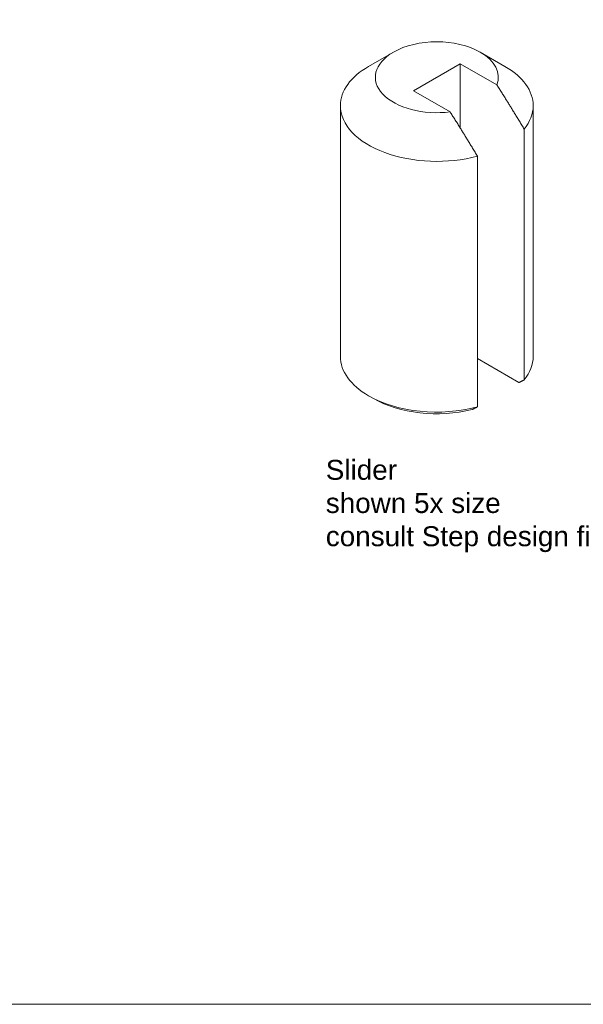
# Model space of a CAD drawing. Header units: inches. Extents: x 0 to 59.3, y 0 to 35.1.
# Tile 2 of 4: x 19.7 to 26.1, y 0 to 11.3. Entities that reach past the tile are written whole.
import ezdxf

# ---------------------------------------------------------------- set-up
doc = ezdxf.new("R2010")
doc.units = ezdxf.units.IN
doc.header["$MEASUREMENT"] = 0
for name, color, linetype, lineweight in [('CONTINUOUS', 7, 'Continuous', 0), ('DIMENSIONS', 7, 'Continuous', 0), ('VISIBLE', 7, 'Continuous', 0)]:
    doc.layers.add(name, color=color, linetype=linetype, lineweight=lineweight)
doc.dimstyles.get("Standard").update_dxf_attribs({"dimtxt": 0.18, "dimasz": 0.18, "dimexe": 0.18, "dimexo": 0.0625, "dimgap": 0.09, "dimtad": 0, "dimtih": 1, "dimtoh": 1, "dimdec": 4, "dimzin": 0, "dimdsep": 46, "dimtxsty": 'Standard', "dimcen": 0.09, "dimadec": 0, "dimazin": 0, "dimtfac": 1, "dimtdec": 4, "dimtofl": 0, "dimtmove": 0, "dimatfit": 3, "dimfxl": 1, "dimtolj": 1, "dimtzin": 0, "dimarcsym": 0})

# ---------------------------------------------------------------- blocks, each defined once
blk = doc.blocks.new('D1')
blk.add_hatch(color=7).paths.add_polyline_path([(16.302, 4.449), (16.251, 4.525), (16.323, 4.47)], flags=0)
at = {"layer": 'DIMENSIONS'}
for p, q in [((11.299, 10.365), (11.299, 10.365)), ((16.312, 4.46), (16.418, 4.349)), ((16.168, 4.349), (16.418, 4.349))]:
    blk.add_line(p, q, dxfattribs=at)
for points in [[(11.299, 10.365), (11.299, 10.365), (11.299, 10.365), (11.299, 10.365), (11.299, 10.365)], [(16.251, 4.525), (16.323, 4.47), (16.302, 4.449), (16.251, 4.525)]]:
    blk.add_lwpolyline(points, dxfattribs=at)
at = {"layer": 'DIMENSIONS', "char_height": 0.2262, "attachment_point": 5}
for s, insert in [('{\\fArial|b0|i0|c0|p0;R.063}{\\fArial|b0|i0|c0|p0;}', (15.536, 4.349)), ('{\\fArial|b0|i0|c0|p0;}', (15.063, 4.349)), ('{\\fArial|b0|i0|c0|p0;}', (15.536, 4.349)), ('{\\fArial|b0|i0|c0|p0;}', (15.536, 4.349)), ('{\\fArial|b0|i0|c0|p0;}', (16.008, 4.349))]:
    blk.add_mtext(s, dxfattribs=dict(at, insert=insert))
blk = doc.blocks.new('D4')
h = blk.add_hatch(color=7)
h.paths.add_polyline_path([(29.842, 16.862), (29.857, 16.952), (29.872, 16.862)], flags=0)
h.paths.add_polyline_path([(29.872, 16.702), (29.857, 16.612), (29.842, 16.702)], flags=0)
at = {"layer": 'DIMENSIONS'}
for p, q in [((28.717, 16.952), (29.92, 16.952)), ((29.857, 16.862), (29.857, 16.702)), ((29.485, 16.612), (29.92, 16.612)), ((29.857, 16.612), (29.857, 16.173)), ((29.857, 16.173), (30.107, 16.173))]:
    blk.add_line(p, q, dxfattribs=at)
for points in [[(29.857, 16.952), (29.872, 16.862), (29.842, 16.862), (29.857, 16.952)], [(29.857, 16.612), (29.842, 16.702), (29.872, 16.702), (29.857, 16.612)]]:
    blk.add_lwpolyline(points, dxfattribs=at)
at = {"layer": 'DIMENSIONS', "char_height": 0.2262, "attachment_point": 5}
for s, insert in [('{\\fArial|b0|i0|c0|p0;.170}{\\fArial|b0|i0|c0|p0;}', (30.621, 16.173)), ('{\\fArial|b0|i0|c0|p0;}', (30.267, 16.173)), ('{\\fArial|b0|i0|c0|p0;}', (30.621, 16.173)), ('{\\fArial|b0|i0|c0|p0;}', (30.621, 16.173)), ('{\\fArial|b0|i0|c0|p0;}', (30.975, 16.173))]:
    blk.add_mtext(s, dxfattribs=dict(at, insert=insert))
blk = doc.blocks.new('BLOCK1')
at = {"layer": 'CONTINUOUS'}
blk.add_line((0, 0), (32.5, 0), dxfattribs=at)

msp = doc.modelspace()

# ---------------------------------------------------------------- linework, layer by layer
at = {"layer": 'VISIBLE'}
for p, q in [((23.9402, 10.9137), (23.6574, 10.7504)), ((24.9359, 10.9137), (25.2187, 10.7504)), ((24.706, 10.781), (24.1701, 10.4716)), ((24.706, 10.045), (24.706, 10.781)), ((25.1256, 10.5388), (24.706, 10.781)), ((24.1701, 10.4716), (24.5896, 10.2294)), ((23.334, 7.4256), (23.334, 10.2997)), ((25.542, 7.4256), (25.542, 10.2997)), ((25.4392, 7.157), (25.4392, 10.0311)), ((24.9033, 6.8476), (24.9033, 9.7216)), ((24.9033, 7.4012), (25.3787, 7.1267)), ((23.714, 6.9423), (23.6574, 6.9749))]:
    msp.add_line(p, q, dxfattribs=at)
for centre, major_axis, start_param, end_param in [((24.438, 10.6263), (-0.704, 0), -2.3561945, -0.7853982), ((24.438, 10.6263), (-0.704, 0), -0.7853982, 1.7877139), ((24.438, 10.6263), (-0.704, 0), 2.9246751, 3.9269908), ((24.438, 10.2997), (-1.104, 0), -0.7853982, 0), ((24.438, 10.2997), (-1.104, 0), -3.1415927, -2.3561945), ((24.438, 10.2997), (-1.104, 0), 0, 2.0057694), ((24.438, 10.2997), (-1.104, 0), 2.7066196, 3.1415927), ((24.438, 7.4256), (-1.104, 0), 0, 0.7853982), ((24.438, 7.4256), (-1.104, 0), 2.7066196, 3.1415927), ((24.438, 7.4256), (-1.104, 0), 0.7853982, 2.0057694), ((24.438, 7.3603), (-1.024, 0), 0.7853982, 1.9770593)]:
    msp.add_ellipse(centre, major_axis=major_axis, ratio=0.5773503, start_param=start_param, end_param=end_param, dxfattribs=at)
for points, weights in [([(25.1256, 10.5388), (25.2477, 10.3494), (25.4392, 10.0311)], [1, 1.1266427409, 1.1929014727]), ([(24.9033, 9.7216), (24.7117, 10.04), (24.5896, 10.2294)], [1.1929014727, 1.1266427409, 1]), ([(25.4392, 7.157), (25.4078, 7.1411), (25.3787, 7.1267)], [1.03007586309, 1.01574914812, 1]), ([(24.8427, 6.8172), (24.8718, 6.8316), (24.9033, 6.8476)], [1, 1.01574914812, 1.03007586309])]:
    msp.add_rational_spline(points, weights, degree=2, dxfattribs=at)

# ---------------------------------------------------------------- block references
at = {"layer": 'CONTINUOUS'}
msp.add_blockref('BLOCK1', (0, 0), dxfattribs=at)

# ---------------------------------------------------------------- texts
at = {"layer": 'CONTINUOUS', "insert": (23.1665, 6.2407), "char_height": 0.228353, "attachment_point": 1}
msp.add_mtext('{\\fArial|b0|i0|c0|p0;\\C7;Slider}{\\fArial|b0|i0|c0|p0;\\C7;\\Pshown 5x size}{\\fArial|b0|i0|c0|p0;\\C7;\\Pconsult Step design file for 3D printing}{\\fArial|b0|i0|c0|p0;\\C7;\\H0.3962264x;}', dxfattribs=at)

# ---------------------------------------------------------------- dimensions: what is measured, and where the dimension line sits
at = {"layer": 'DIMENSIONS'}
dim = msp.add_linear_dim(base=(0, 0), p1=(28.6545, 16.9522), p2=(29.4226, 16.6122), angle=90, dimstyle='Standard', override={"dimtxt": 0.287022, "dimtad": 0, "dimdec": 3, "dimzin": 0, "dimse1": 0, "dimse2": 0, "dimsd1": 0, "dimsd2": 0, "dimadec": 3, "dimazin": 0, "dimtol": 0, "dimlim": 0, "dimtp": 0.00019685, "dimtm": 7.87402e-05, "dimtdec": 3}, dxfattribs=at)
dim.commit()
dim.dimension.update_dxf_attribs({"geometry": 'D4', "text_midpoint": (59.2757, 33.125), "text_rotation": 90})
dim = msp.add_radius_dim(center=(16.29354, 4.47944), mpoint=(16.35532, 4.47002), dimstyle='Standard', override={"dimtxt": 0.287022, "dimtad": 0, "dimdec": 3, "dimzin": 0, "dimse1": 0, "dimse2": 0, "dimsd1": 0, "dimsd2": 0, "dimadec": 3, "dimazin": 0, "dimtol": 0, "dimlim": 0, "dimtp": 0.00019685, "dimtm": 7.87402e-05, "dimtdec": 3}, dxfattribs=at)
dim.commit()
dim.dimension.update_dxf_attribs({"geometry": 'D1', "text_midpoint": (26.83421, 14.71366)})

doc.saveas('drawing.dxf')
